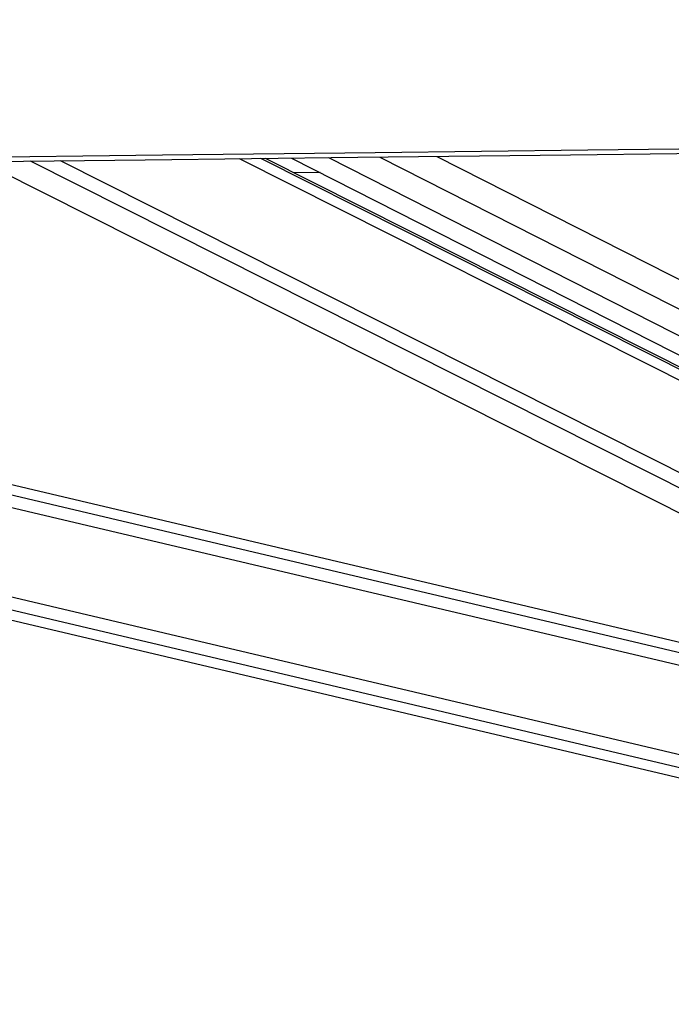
# Model space of a CAD drawing. Header units: millimetres. Extents: x 10 to 10348, y 8 to 8288.
# Tile 59 of 129: x 4788 to 4916, y 3015 to 3210. Entities that reach past the tile are written whole.
import ezdxf

# ---------------------------------------------------------------- set-up
doc = ezdxf.new("R2010")
doc.units = ezdxf.units.MM
doc.layers.add('COMPONENT_GEOMETRY', color=7, linetype='Continuous')
doc.styles.add('SLDTEXTSTYLE0', font='TXT', dxfattribs={"width": 0.75})
doc.dimstyles.new('SLDDIMSTYLE1', dxfattribs={"dimtxt": 75, "dimasz": 3.302, "dimexe": 0, "dimexo": 0.0625, "dimgap": 18.75, "dimtad": 0, "dimtih": 1, "dimtoh": 1, "dimdec": 0, "dimrnd": 1e-09, "dimzin": 12, "dimdsep": 46, "dimtxsty": 'SLDTEXTSTYLE0', "dimsah": 1, "dimcen": 0.09, "dimadec": 0, "dimazin": 3, "dimtfac": 1, "dimtdec": 0, "dimtofl": 0, "dimtmove": 0, "dimatfit": 3, "dimfxl": 1, "dimfrac": 2, "dimtolj": 1, "dimtzin": 12, "dimarcsym": 0})

# ---------------------------------------------------------------- blocks, each defined once
blk = doc.blocks.new('_D_6')
at = {"layer": 'COMPONENT_GEOMETRY', "color": 7}
for p, q in [((6592.37, 3169.16), (6314.85, 3169.16)), ((6318.02, 3169.16), (6318.02, 2018.74)), ((6318.02, 749.25), (6318.02, 1899.67)), ((3149.54, 749.25), (6321.2, 749.25))]:
    blk.add_line(p, q, dxfattribs=at)
for points in [[(6318.02, 3169.16), (6317.52, 3165.86), (6318.53, 3165.86)], [(6318.02, 749.25), (6318.53, 752.55), (6317.52, 752.55)]]:
    blk.add_solid(points, dxfattribs=at)
at = {"layer": 'COMPONENT_GEOMETRY', "color": 7, "insert": (6207.19, 1996.35), "char_height": 75, "attachment_point": 1, "style": 'SLDTEXTSTYLE0'}
blk.add_mtext('2420', dxfattribs=at)

msp = doc.modelspace()

# ---------------------------------------------------------------- linework, layer by layer
at = {"color": 8, "linetype": 'Continuous', "lineweight": 25}
for p, q in [((5095.76, 3027.83), (4789.72, 3181.87)), ((5097.25, 3030.16), (4795.68, 3181.94)), ((5101.3, 3046.34), (4831.05, 3182.36)), ((5100.97, 3048.65), (4835.22, 3182.41)), ((4848.59, 3182.57), (5102.02, 3053.9)), ((4858.76, 3182.69), (5105.04, 3057.65)), ((4870.04, 3182.82), (5106.44, 3062.8)), ((5030.47, 3055.77), (4509.84, 3178.57)), ((5021.01, 3060.52), (4520.05, 3178.69)), ((5069.67, 3026.34), (4428.37, 3177.61)), ((5070.24, 3028.74), (4438.59, 3177.73))]:
    msp.add_line(p, q, dxfattribs=at)
at = {"color": 7, "linetype": 'Continuous', "lineweight": 25}
for p, q in [((5099.36, 3049.95), (4836.16, 3182.42)), ((4841.29, 3182.48), (5098.69, 3051.8)), ((4780.15, 3181.76), (5088.58, 3026.52)), ((5013.55, 3064.28), (4528.11, 3178.78)), ((4846.96, 3179.61), (4841.85, 3179.56)), ((4420.24, 3177.51), (5069.23, 3024.43))]:
    msp.add_line(p, q, dxfattribs=at)
at = {"color": 7, "linetype": 'Continuous', "lineweight": 25, "flags": 128}
for points in [[(4350.11, 3176.69), (4434.16, 3177.68), (4476.18, 3178.17), (4518.2, 3178.67), (4560.23, 3179.16), (4602.25, 3179.66), (4644.27, 3180.15), (4686.3, 3180.65), (4728.32, 3181.15), (4770.34, 3181.64), (4812.37, 3182.14), (4854.39, 3182.64), (4896.41, 3183.14), (4938.44, 3183.63), (4980.46, 3184.13), (5022.48, 3184.63), (5064.51, 3185.13), (5145.69, 3186.09)], [(4395.56, 3178.14), (4479.61, 3179.13), (4521.63, 3179.62), (4563.65, 3180.12), (4605.68, 3180.62), (4647.7, 3181.11), (4689.72, 3181.61), (4731.75, 3182.11), (4773.77, 3182.6), (4815.79, 3183.1), (4857.82, 3183.6), (4899.84, 3184.09), (4941.86, 3184.59), (4983.89, 3185.09), (5025.91, 3185.59), (5067.93, 3186.09), (5145.69, 3187.01)]]:
    msp.add_lwpolyline(points, dxfattribs=at)
at = {"color": 7, "linetype": 'Continuous', "lineweight": 25}
msp.add_open_spline([(4873.5, 3680.01), (4846.2, 3667.9), (4791.62, 3643.67), (4639.22, 3576.44), (4318.35, 3435.47), (3986.36, 3290.01), (3751.81, 3187.27), (3713.14, 3170.33), (3712.68, 3170.13)], degree=3, knots=[0, 0, 0, 0, 0.070862, 0.141725, 0.394538, 0.90018, 0.998816, 1, 1, 1, 1], dxfattribs=at)
at = {"color": 8, "linetype": 'Continuous', "lineweight": 25}
msp.add_open_spline([(3734.55, 3186.36), (3885.7, 3252.53), (4108.01, 3349.85), (4428.43, 3490.17), (4625.15, 3576.36), (4778.28, 3643.52), (4833.32, 3667.69), (4860.85, 3679.77)], degree=3, knots=[0, 0, 0, 0, 0.402959, 0.592639, 0.85389, 0.926945, 1, 1, 1, 1], dxfattribs=at)

# ---------------------------------------------------------------- dimensions: what is measured, and where the dimension line sits
at = {"layer": 'COMPONENT_GEOMETRY', "color": 7}
dim = msp.add_linear_dim(base=(6318.02, 749.25), p1=(6593.64, 3169.16), p2=(3148.27, 749.25), angle=90, dimstyle='SLDDIMSTYLE1', dxfattribs=at)
dim.commit()
dim.dimension.update_dxf_attribs({"geometry": '_D_6', "text_midpoint": (6318.02, 1959.21), "dimtype": 160})

doc.saveas('drawing.dxf')
